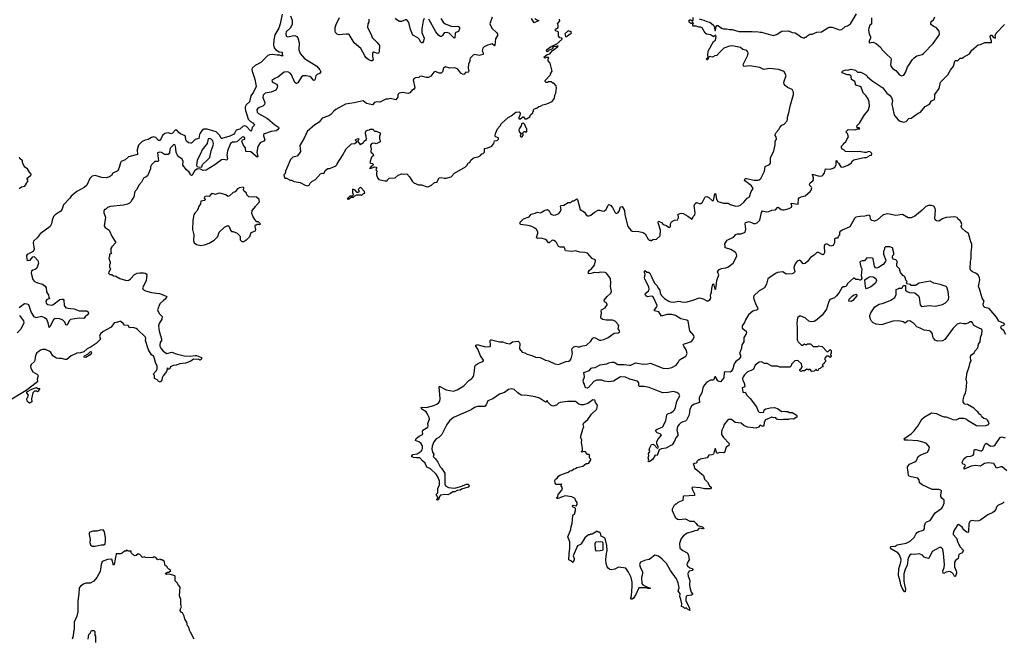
# Model space of a CAD drawing. Extents: x 2240384 to 2404287, y 351326 to 526670.
# Tile 210 of 256: x 2300501 to 2313992, y 458944 to 467420. Entities that reach past the tile are written whole.
import ezdxf

# ---------------------------------------------------------------- set-up
doc = ezdxf.new("R2010")
doc.units = 0

msp = doc.modelspace()

# ---------------------------------------------------------------- linework, layer by layer
at = {"layer": '0CON20XD'}
for points in [[(2304096, 467494), (2304071, 467365), (2304052, 467305), (2303998, 467212), (2303983, 467145), (2303978, 467075), (2303987, 467035), (2304010, 467005), (2304055, 466979), (2304095, 466973), (2304099, 466939), (2304106, 466925), (2304095, 466921), (2304064, 466934), (2304030, 466935), (2303965, 466942), (2303925, 466939), (2303901, 466929), (2303804, 466835), (2303727, 466793), (2303687, 466755), (2303683, 466737), (2303686, 466715), (2303722, 466605), (2303739, 466505), (2303703, 466427), (2303670, 466375), (2303651, 466295), (2303606, 466254), (2303592, 466225), (2303589, 466205), (2303593, 466175), (2303610, 466135), (2303631, 466055), (2303664, 466024), (2303696, 466005), (2303718, 465975), (2303687, 465943), (2303677, 465903), (2303666, 465894), (2303608, 465958), (2303583, 465967), (2303561, 465959), (2303515, 465922), (2303465, 465905), (2303449, 465869), (2303437, 465853), (2303378, 465825), (2303271, 465791), (2303263, 465793), (2303242, 465832), (2303195, 465885), (2303069, 465919), (2303025, 465920), (2302999, 465905), (2302972, 465865), (2302963, 465845), (2302955, 465790), (2302905, 465779), (2302855, 465730), (2302845, 465727), (2302815, 465734), (2302785, 465754), (2302776, 465775), (2302775, 465815), (2302767, 465827), (2302704, 465855), (2302685, 465868), (2302655, 465904), (2302635, 465909), (2302593, 465865), (2302576, 465855), (2302535, 465869), (2302489, 465861), (2302458, 465832), (2302425, 465764), (2302405, 465766), (2302367, 465807), (2302335, 465817), (2302305, 465808), (2302262, 465778), (2302221, 465769), (2302181, 465749), (2302145, 465719), (2302131, 465699), (2302109, 465635), (2302115, 465574), (2301990, 465540), (2301945, 465500), (2301893, 465475), (2301881, 465459), (2301866, 465394), (2301845, 465350), (2301775, 465316), (2301761, 465285), (2301730, 465265), (2301685, 465253), (2301625, 465260), (2301533, 465283), (2301492, 465278), (2301464, 465246), (2301419, 465151), (2301385, 465120), (2301282, 465065), (2301205, 465003), (2301186, 464974), (2301100, 464885), (2301080, 464815), (2301065, 464797), (2301042, 464785), (2300985, 464746), (2300965, 464722), (2300947, 464675), (2300938, 464625), (2300920, 464585), (2300780, 464485), (2300741, 464429), (2300691, 464385), (2300686, 464365), (2300697, 464275), (2300686, 464244), (2300605, 464203), (2300592, 464188), (2300599, 464135), (2300615, 464119), (2300645, 464123), (2300681, 464169), (2300695, 464173), (2300705, 464172), (2300750, 464120), (2300757, 464085), (2300738, 464015), (2300715, 463998), (2300680, 463990), (2300663, 463975), (2300660, 463945), (2300681, 463861), (2300705, 463831), (2300745, 463813), (2300814, 463794), (2300850, 463770), (2300862, 463745), (2300869, 463689), (2300894, 463645), (2300902, 463618), (2300910, 463595), (2300872, 463585), (2300857, 463565), (2300864, 463535), (2300885, 463516), (2300935, 463510), (2300955, 463514), (2301050, 463585), (2301085, 463592), (2301095, 463589), (2301104, 463575), (2301109, 463505), (2301135, 463472), (2301195, 463461), (2301245, 463459), (2301315, 463430), (2301415, 463432), (2301440, 463415), (2301442, 463395), (2301432, 463375), (2301400, 463350), (2301382, 463328), (2301315, 463330), (2301195, 463311), (2301177, 463293), (2301155, 463243), (2301145, 463233), (2301135, 463241), (2301119, 463275), (2301087, 463307), (2301045, 463322), (2300985, 463324), (2300965, 463308), (2300915, 463210), (2300905, 463203), (2300892, 463265), (2300871, 463311), (2300842, 463335), (2300798, 463352), (2300725, 463336), (2300697, 463347), (2300656, 463415), (2300651, 463445), (2300625, 463514), (2300605, 463524), (2300568, 463525), (2300495, 463470)], [(2304212, 467475), (2304232, 467415), (2304234, 467355), (2304209, 467305), (2304153, 467255), (2304146, 467225), (2304151, 467195), (2304175, 467183), (2304235, 467199), (2304273, 467203), (2304300, 467190), (2304312, 467172), (2304329, 467105), (2304324, 467005), (2304344, 466955), (2304405, 466889), (2304572, 466782), (2304614, 466735), (2304626, 466705), (2304609, 466681), (2304575, 466667), (2304558, 466652), (2304546, 466595), (2304535, 466589), (2304525, 466591), (2304501, 466625), (2304475, 466641), (2304425, 466650), (2304385, 466650), (2304364, 466635), (2304310, 466555), (2304295, 466546), (2304269, 466559), (2304226, 466666), (2304208, 466688), (2304175, 466706), (2304125, 466700), (2304038, 466632), (2303995, 466616), (2303954, 466585), (2303964, 466565), (2304018, 466538), (2304034, 466515), (2304031, 466485), (2304012, 466455), (2303945, 466425), (2303865, 466415), (2303836, 466385), (2303833, 466355), (2303858, 466285), (2303854, 466256), (2303834, 466236), (2303782, 466215), (2303761, 466199), (2303750, 466185), (2303753, 466155), (2303775, 466133), (2303895, 466065), (2303992, 465982), (2304047, 465947), (2304053, 465935), (2304035, 465909), (2304015, 465898), (2303945, 465888), (2303855, 465857), (2303843, 465845), (2303841, 465829), (2303858, 465772), (2303845, 465755), (2303796, 465735), (2303766, 465684), (2303751, 465605), (2303762, 465545), (2303755, 465538), (2303669, 465609), (2303601, 465615), (2303593, 465665), (2303562, 465705), (2303545, 465755), (2303555, 465775), (2303585, 465783), (2303587, 465795), (2303575, 465811), (2303556, 465814), (2303475, 465746), (2303455, 465740), (2303415, 465743), (2303390, 465725), (2303346, 465624), (2303338, 465565), (2303347, 465515), (2303337, 465493), (2303295, 465506), (2303265, 465500), (2303175, 465430), (2303055, 465356), (2303015, 465354), (2302980, 465370), (2302938, 465378), (2302901, 465355), (2302865, 465289), (2302855, 465287), (2302845, 465294), (2302825, 465331), (2302785, 465364), (2302738, 465425), (2302739, 465475), (2302727, 465507), (2302669, 465549), (2302647, 465605), (2302635, 465687), (2302625, 465706), (2302615, 465708), (2302565, 465665), (2302557, 465645), (2302555, 465594), (2302535, 465571), (2302485, 465572), (2302445, 465599), (2302415, 465606), (2302388, 465595), (2302403, 465485), (2302395, 465479), (2302351, 465479), (2302305, 465430), (2302291, 465405), (2302291, 465375), (2302250, 465280), (2302234, 465266), (2302195, 465247), (2302169, 465195), (2302135, 465153), (2302105, 465093), (2302077, 465065), (2302066, 464995), (2302044, 464956), (2302025, 464923), (2302005, 464904), (2301979, 464891), (2301925, 464879), (2301745, 464862), (2301705, 464848), (2301675, 464820), (2301663, 464817), (2301653, 464797), (2301654, 464774), (2301678, 464715), (2301658, 464595), (2301671, 464571), (2301728, 464535), (2301767, 464445), (2301818, 464365), (2301765, 464310), (2301750, 464285), (2301750, 464235), (2301760, 464225), (2301748, 464212), (2301730, 464205), (2301730, 464175), (2301720, 464155), (2301730, 464115), (2301740, 464105), (2301740, 464075), (2301730, 464065), (2301730, 464025), (2301750, 464005), (2301742, 463998), (2301738, 463982), (2301720, 463965), (2301718, 463948), (2301735, 463930), (2301765, 463930), (2301785, 463910), (2301817, 463907), (2301875, 463872), (2301965, 463847), (2301995, 463853), (2302020, 463870), (2302075, 463928), (2302110, 463945), (2302145, 463953), (2302195, 463952), (2302220, 463945), (2302235, 463938), (2302242, 463925), (2302236, 463844), (2302182, 463745), (2302192, 463725), (2302224, 463704), (2302305, 463682), (2302417, 463667), (2302477, 463647), (2302517, 463625), (2302495, 463589), (2302474, 463576), (2302423, 463525), (2302391, 463445), (2302413, 463393), (2302452, 463355), (2302447, 463315), (2302413, 463257), (2302405, 463225), (2302411, 463151), (2302446, 463045), (2302442, 463025), (2302425, 462998), (2302420, 462965), (2302422, 462945), (2302435, 462921), (2302467, 462877), (2302515, 462846), (2302585, 462866), (2302643, 462843), (2302755, 462815), (2302835, 462811), (2302905, 462820), (2302925, 462817), (2302990, 462790), (2302994, 462775), (2302988, 462762), (2302975, 462757), (2302945, 462769), (2302923, 462763), (2302883, 462767)], [(2309811, 467431), (2309875, 467414), (2309916, 467394), (2309956, 467386), (2310005, 467344), (2310021, 467315), (2310025, 467272), (2310035, 467272), (2310043, 467327), (2310055, 467340), (2310065, 467341), (2310089, 467329), (2310115, 467305), (2310145, 467295), (2310185, 467294), (2310225, 467284), (2310265, 467287), (2310355, 467258), (2310535, 467260), (2310565, 467255), (2310597, 467257), (2310645, 467248), (2310665, 467250), (2310825, 467203), (2310870, 467215), (2310945, 467262), (2311035, 467268), (2311085, 467243), (2311125, 467240), (2311175, 467210), (2311203, 467183), (2311235, 467170), (2311255, 467170), (2311265, 467180), (2311275, 467180), (2311300, 467205), (2311328, 467222), (2311357, 467223), (2311425, 467250), (2311485, 467252), (2311572, 467308), (2311594, 467316), (2311635, 467316), (2311735, 467283), (2311765, 467287), (2311812, 467325), (2311845, 467337), (2311883, 467365), (2311965, 467500)], [(2306973, 467455), (2306944, 467365), (2306970, 467305), (2307038, 467238), (2307046, 467225), (2307047, 467205), (2307020, 467160), (2307013, 467067), (2307005, 467063), (2306975, 467088), (2306911, 467071), (2306865, 467050), (2306845, 467028), (2306838, 466995), (2306851, 466965), (2306852, 466945), (2306795, 466928), (2306735, 466941), (2306715, 466932), (2306675, 466895), (2306667, 466875), (2306669, 466845), (2306649, 466815), (2306647, 466757), (2306655, 466715), (2306645, 466698), (2306615, 466700), (2306590, 466675), (2306575, 466671), (2306545, 466688), (2306502, 466742), (2306477, 466757), (2306455, 466762), (2306395, 466757), (2306335, 466774), (2306306, 466755), (2306293, 466707), (2306275, 466688), (2306255, 466687), (2306192, 466708), (2306175, 466700), (2306132, 466648), (2306103, 466627), (2306075, 466626), (2306005, 466648), (2305985, 466642), (2305972, 466628), (2305925, 466622), (2305905, 466612), (2305892, 466595), (2305913, 466487), (2305898, 466465), (2305875, 466452), (2305845, 466418), (2305825, 466408), (2305745, 466422), (2305700, 466415), (2305682, 466395), (2305682, 466358), (2305656, 466324), (2305575, 466342), (2305545, 466332), (2305518, 466332), (2305435, 466292), (2305395, 466294), (2305362, 466285), (2305337, 466253), (2305255, 466270), (2305205, 466310), (2305085, 466280), (2304965, 466262), (2304832, 466188), (2304804, 466166), (2304765, 466122), (2304736, 466104), (2304645, 466072), (2304603, 466017), (2304545, 465978), (2304442, 465888), (2304402, 465805), (2304338, 465695), (2304348, 465615), (2304335, 465590), (2304305, 465552), (2304245, 465537), (2304212, 465505), (2304160, 465385), (2304142, 465345), (2304137, 465313), (2304120, 465295), (2304123, 465273), (2304135, 465250), (2304157, 465247), (2304205, 465222), (2304225, 465222), (2304261, 465201), (2304345, 465188), (2304413, 465153), (2304447, 465143), (2304466, 465154), (2304481, 465179), (2304505, 465202), (2304555, 465232), (2304622, 465308), (2304644, 465316), (2304666, 465314), (2304676, 465324), (2304687, 465353), (2304725, 465380), (2304745, 465380), (2304828, 465412), (2304850, 465435), (2304850, 465445), (2304925, 465560), (2304975, 465652), (2305045, 465718), (2305095, 465724), (2305120, 465745), (2305100, 465765), (2305104, 465776), (2305135, 465792), (2305148, 465788), (2305145, 465770), (2305130, 465755), (2305165, 465708), (2305213, 465737), (2305220, 465755), (2305252, 465778), (2305250, 465825), (2305238, 465855), (2305238, 465875), (2305248, 465895), (2305265, 465907), (2305295, 465910), (2305305, 465920), (2305345, 465920), (2305352, 465902), (2305363, 465893), (2305385, 465892), (2305442, 465872), (2305442, 465848), (2305432, 465825), (2305432, 465785), (2305442, 465765), (2305438, 465745), (2305385, 465720), (2305365, 465728), (2305325, 465722), (2305308, 465702), (2305308, 465685), (2305318, 465655), (2305310, 465615), (2305315, 465600), (2305338, 465585), (2305350, 465555), (2305335, 465550), (2305320, 465535), (2305300, 465465), (2305313, 465453), (2305341, 465451), (2305346, 465436), (2305340, 465420), (2305315, 465407), (2305293, 465383), (2305316, 465384), (2305365, 465403), (2305388, 465398), (2305390, 465385), (2305380, 465365), (2305400, 465345), (2305392, 465328), (2305392, 465295), (2305403, 465253), (2305422, 465232), (2305505, 465210), (2305535, 465210), (2305542, 465228), (2305565, 465250), (2305647, 465253), (2305685, 465290), (2305735, 465308), (2305765, 465302), (2305805, 465308), (2305842, 465265), (2305877, 465207), (2305900, 465185), (2305965, 465158), (2306005, 465157), (2306085, 465131)], [(2305283, 467425), (2305283, 467387), (2305272, 467365), (2305268, 467315), (2305318, 467215), (2305331, 467175), (2305395, 467114), (2305429, 467065), (2305425, 466980), (2305418, 466962), (2305405, 466956), (2305355, 466977), (2305342, 466975), (2305337, 466963), (2305336, 466915), (2305344, 466875), (2305332, 466858), (2305315, 466857), (2305285, 466870), (2305249, 466899), (2305230, 466925), (2305174, 467024), (2305085, 467105), (2305015, 467217), (2305005, 467223), (2304975, 467223), (2304874, 467214), (2304852, 467222), (2304830, 467245), (2304823, 467265), (2304824, 467314), (2304836, 467355), (2304882, 467448)], [(2306045, 467437), (2306031, 467405), (2306010, 467295), (2306010, 467245), (2306041, 467165), (2306034, 467126), (2306021, 467105), (2306005, 467104), (2305995, 467114), (2305974, 467154), (2305955, 467172), (2305887, 467207), (2305855, 467285), (2305832, 467382), (2305806, 467416), (2305785, 467417), (2305734, 467394), (2305707, 467397), (2305668, 467418), (2305650, 467440)], [(2306085, 465131), (2306105, 465133), (2306145, 465152), (2306183, 465187), (2306216, 465194), (2306250, 465255), (2306275, 465260), (2306315, 465248), (2306345, 465248), (2306415, 465268), (2306460, 465315), (2306610, 465405), (2306630, 465425), (2306645, 465460), (2306670, 465465), (2306684, 465496), (2306715, 465522), (2306735, 465532), (2306785, 465542), (2306815, 465560), (2306835, 465580), (2306850, 465585), (2306870, 465605), (2306870, 465655), (2306915, 465662), (2306970, 465685), (2306998, 465725), (2307005, 465760), (2307045, 465764), (2307061, 465785), (2307060, 465800), (2307022, 465815), (2307017, 465825), (2307021, 465859), (2307048, 465925), (2307086, 465964), (2307104, 465996), (2307195, 466082), (2307235, 466102), (2307299, 466151), (2307345, 466158), (2307356, 466146), (2307357, 466125), (2307338, 466075), (2307342, 466062), (2307365, 466060), (2307395, 466090), (2307405, 466090), (2307422, 466062), (2307445, 466060), (2307489, 466091), (2307502, 466118), (2307530, 466145), (2307532, 466158), (2307540, 466165), (2307540, 466185), (2307555, 466200), (2307589, 466211), (2307615, 466230), (2307637, 466233), (2307668, 466252), (2307725, 466268), (2307795, 466298), (2307828, 466345), (2307834, 466386), (2307846, 466414), (2307858, 466485), (2307850, 466515), (2307818, 466548), (2307805, 466550), (2307785, 466570), (2307745, 466570), (2307735, 466560), (2307715, 466560), (2307700, 466575), (2307700, 466585), (2307772, 466665), (2307773, 466677), (2307798, 466715), (2307770, 466825), (2307740, 466855), (2307740, 466885), (2307750, 466895), (2307745, 466900), (2307715, 466900), (2307695, 466893), (2307684, 466905), (2307727, 466943), (2307765, 466953), (2307802, 466998), (2307825, 467010), (2307878, 467055), (2307875, 467060), (2307858, 467052), (2307812, 467048), (2307800, 467020), (2307755, 467002), (2307735, 466981), (2307722, 466982), (2307719, 466995), (2307735, 467018), (2307773, 467047), (2307798, 467052), (2307802, 467068), (2307825, 467070), (2307845, 467083), (2307856, 467084), (2307932, 467155), (2307930, 467165), (2307903, 467173), (2307882, 467192), (2307885, 467250), (2307875, 467260), (2307853, 467263), (2307840, 467275), (2307842, 467288), (2307880, 467315), (2307880, 467345), (2307870, 467365), (2307902, 467405), (2307898, 467428)], [(2306272, 467435), (2306305, 467387), (2306332, 467365), (2306415, 467330), (2306445, 467325), (2306505, 467332), (2306525, 467318), (2306529, 467295), (2306515, 467258), (2306479, 467245), (2306469, 467235), (2306465, 467170), (2306455, 467169), (2306445, 467177), (2306385, 467234), (2306354, 467246), (2306315, 467241), (2306294, 467205), (2306279, 467191), (2306265, 467191), (2306245, 467204), (2306203, 467253), (2306105, 467428)], [(2307560, 467435), (2307585, 467418), (2307610, 467415), (2307610, 467405), (2307548, 467378), (2307512, 467435)], [(2308227, 462447), (2308220, 462475), (2308240, 462525), (2308230, 462585), (2308306, 462614), (2308333, 462645), (2308345, 462650), (2308385, 462653), (2308455, 462690), (2308545, 462704), (2308575, 462719), (2308615, 462728), (2308646, 462726), (2308695, 462696), (2308785, 462694), (2308855, 462685), (2308875, 462686), (2308938, 462718), (2309045, 462698), (2309105, 462704), (2309146, 462716), (2309315, 462645), (2309375, 462642), (2309435, 462656), (2309494, 462686), (2309525, 462725), (2309542, 462758), (2309629, 462811), (2309646, 462845), (2309632, 462898), (2309601, 462945), (2309592, 462965), (2309595, 462972), (2309708, 463012), (2309731, 463045), (2309742, 463075), (2309736, 463095), (2309684, 463155), (2309658, 463288), (2309642, 463302), (2309559, 463319), (2309485, 463365), (2309435, 463379), (2309369, 463381), (2309295, 463359), (2309259, 463415), (2309201, 463431), (2309201, 463445), (2309233, 463485), (2309236, 463505), (2309184, 463615), (2309175, 463626), (2309155, 463632), (2309103, 463623), (2309078, 463638), (2309069, 463655), (2309069, 463665), (2309079, 463675), (2309117, 463703), (2309125, 463725), (2309119, 463759), (2309066, 463865), (2309063, 463885), (2309072, 463935), (2309062, 463952), (2309060, 463975), (2309065, 463982), (2309095, 463962), (2309115, 463962), (2309135, 463948), (2309155, 463912), (2309170, 463865), (2309204, 463805), (2309237, 463775), (2309251, 463741), (2309270, 463715), (2309278, 463675), (2309295, 463640), (2309335, 463598), (2309395, 463561), (2309418, 463555), (2309459, 463551), (2309533, 463563), (2309595, 463549), (2309645, 463555), (2309725, 463575), (2309815, 463608), (2309865, 463594), (2309915, 463570), (2309935, 463570), (2309959, 463581), (2309969, 463605), (2309966, 463645), (2309982, 463685), (2309986, 463735), (2310000, 463795), (2310005, 463800), (2310025, 463728), (2310035, 463728), (2310037, 463733), (2310055, 463848), (2310079, 463925), (2310063, 463965), (2310085, 463996), (2310115, 464013), (2310175, 464019), (2310205, 464030), (2310276, 464085), (2310306, 464134), (2310326, 464185), (2310319, 464219), (2310303, 464235), (2310245, 464269), (2310170, 464295), (2310162, 464305), (2310168, 464315), (2310161, 464349), (2310195, 464397), (2310281, 464439), (2310312, 464478), (2310334, 464486), (2310385, 464487), (2310441, 464509), (2310452, 464548), (2310441, 464625), (2310447, 464643), (2310495, 464656), (2310555, 464628), (2310585, 464627), (2310605, 464636), (2310642, 464675), (2310663, 464777), (2310678, 464802), (2310735, 464789), (2310765, 464791), (2310805, 464811), (2310855, 464814), (2310882, 464845), (2310895, 464849), (2310935, 464820), (2310954, 464814), (2310975, 464814), (2311045, 464832), (2311075, 464850), (2311081, 464865), (2311070, 464905), (2311166, 464894), (2311174, 464965), (2311182, 464978), (2311208, 464992), (2311263, 465007), (2311330, 465065), (2311346, 465085), (2311354, 465114), (2311350, 465125), (2311325, 465150), (2311322, 465168), (2311333, 465185), (2311369, 465211), (2311379, 465225), (2311376, 465255), (2311362, 465295), (2311365, 465302), (2311455, 465278), (2311495, 465281), (2311512, 465295), (2311528, 465322), (2311544, 465376), (2311608, 465372), (2311646, 465384), (2311670, 465400), (2311688, 465432), (2311690, 465485), (2311695, 465490), (2311701, 465471), (2311721, 465455), (2311752, 465405), (2311765, 465400), (2311795, 465404), (2311850, 465425), (2311893, 465455), (2311913, 465485), (2311932, 465498), (2312050, 465525), (2312075, 465533), (2312105, 465532), (2312135, 465548), (2312145, 465560), (2312170, 465565), (2312178, 465585), (2312155, 465608), (2312135, 465612), (2312099, 465601), (2312075, 465600), (2312005, 465616), (2311975, 465611), (2311814, 465614), (2311795, 465638), (2311774, 465644), (2311762, 465665), (2311760, 465685), (2311790, 465715), (2311790, 465725), (2311820, 465745), (2311832, 465778), (2311857, 465815), (2311845, 465860), (2311820, 465885), (2311854, 465916), (2311945, 465909), (2311985, 465923), (2312010, 465925), (2312005, 465940), (2311975, 465940), (2311970, 465965), (2312006, 466004), (2312074, 466116), (2312125, 466178), (2312146, 466235), (2312139, 466295), (2312126, 466335), (2312095, 466381), (2312059, 466419), (2312029, 466495), (2312015, 466506), (2311958, 466525), (2311943, 466575), (2311900, 466600), (2311895, 466640), (2311887, 466655), (2311870, 466665), (2311845, 466664), (2311814, 466674), (2311774, 466694), (2311766, 466705), (2311773, 466715), (2311795, 466724), (2311815, 466731), (2311845, 466728), (2311895, 466740), (2311955, 466730), (2311982, 466702), (2312025, 466700), (2312095, 466666), (2312109, 466655), (2312117, 466635), (2312175, 466586), (2312326, 466486), (2312381, 466411), (2312417, 466385), (2312445, 466355), (2312460, 466310), (2312453, 466263), (2312477, 466135), (2312489, 466109), (2312538, 466048), (2312565, 466030), (2312615, 466018), (2312645, 466026), (2312685, 466064), (2312715, 466071), (2312811, 466139), (2312845, 466155), (2312909, 466231), (2312965, 466264), (2312995, 466306), (2313034, 466326), (2313041, 466355), (2313039, 466395), (2313100, 466475), (2313119, 466565), (2313217, 466665), (2313255, 466730), (2313296, 466784), (2313315, 466850), (2313325, 466859), (2313355, 466860), (2313385, 466892), (2313415, 466893), (2313432, 466908), (2313515, 466950), (2313548, 467002), (2313635, 467077), (2313665, 467080), (2313725, 467107), (2313815, 467108), (2313818, 467125), (2313800, 467185), (2313804, 467206), (2313815, 467206), (2313845, 467176), (2313865, 467168), (2313870, 467175), (2313867, 467203), (2313878, 467235), (2313995, 467352)], [(2309943, 464985), (2309995, 464940), (2310005, 464943), (2310025, 465032), (2310035, 465038), (2310049, 464959), (2310065, 464931), (2310145, 464907), (2310207, 464907), (2310235, 464890), (2310315, 464863), (2310355, 464868), (2310375, 464878), (2310425, 464922), (2310467, 464973), (2310500, 464995), (2310524, 465065), (2310553, 465105), (2310530, 465145), (2310431, 465215), (2310437, 465235), (2310446, 465244), (2310460, 465245), (2310565, 465221), (2310615, 465221), (2310633, 465225), (2310654, 465245), (2310706, 465345), (2310713, 465407), (2310776, 465434), (2310790, 465455), (2310790, 465525), (2310836, 465625), (2310852, 465705), (2310850, 465755), (2310867, 465773), (2310870, 465785), (2310867, 465817), (2310852, 465835), (2310854, 465846), (2310868, 465875), (2310903, 465915), (2310915, 465942), (2310945, 465973), (2310975, 465987), (2311016, 466035), (2311022, 466055), (2311019, 466085), (2311041, 466145), (2311056, 466235), (2311103, 466397), (2311103, 466425), (2311084, 466464), (2311021, 466491), (2310987, 466517), (2310975, 466535), (2310971, 466565), (2311004, 466655), (2310976, 466705), (2310963, 466715), (2310899, 466739), (2310775, 466751), (2310695, 466737), (2310643, 466763), (2310505, 466790), (2310425, 466778), (2310416, 466795), (2310419, 466815), (2310476, 466935), (2310483, 466965), (2310475, 466982), (2310465, 466996), (2310411, 467011), (2310375, 467038), (2310265, 467064), (2310225, 467059), (2310151, 467029), (2310089, 466971), (2310055, 466930), (2310025, 466923), (2309995, 466907), (2309953, 466917), (2309942, 466908), (2309925, 466872), (2309915, 466870), (2309910, 466885), (2309932, 466908), (2309928, 466935), (2309935, 466988), (2310005, 467120), (2310035, 467140), (2310045, 467188), (2310035, 467208), (2310005, 467186), (2309965, 467214), (2309912, 467222), (2309894, 467235), (2309850, 467310), (2309835, 467317), (2309805, 467317), (2309772, 467332), (2309735, 467333), (2309723, 467345), (2309722, 467355), (2309732, 467375), (2309718, 467382), (2309705, 467368), (2309695, 467370), (2309677, 467385), (2309671, 467399), (2309685, 467420), (2309695, 467420), (2309718, 467402), (2309728, 467415), (2309730, 467450)], [(2312172, 467445), (2312172, 467358), (2312150, 467345), (2312134, 467306), (2312129, 467275), (2312139, 467225), (2312157, 467183), (2312158, 467165), (2312142, 467128), (2312142, 467105), (2312195, 467111), (2312235, 467096), (2312298, 467038), (2312315, 467011), (2312377, 466947), (2312437, 466895), (2312443, 466875), (2312434, 466805), (2312440, 466780), (2312462, 466752), (2312504, 466724), (2312555, 466663), (2312585, 466650), (2312615, 466658), (2312643, 466705), (2312664, 466776), (2312683, 466795), (2312734, 466875), (2312755, 466899), (2312795, 466926), (2312865, 466944), (2312885, 466957), (2313016, 467095), (2313096, 467205), (2313103, 467225), (2313097, 467265), (2313065, 467307), (2313015, 467330), (2312995, 467348), (2312983, 467365), (2312988, 467395), (2313023, 467417), (2313041, 467459)], [(2307981, 467191), (2307995, 467191), (2308057, 467235), (2308060, 467245), (2308045, 467260), (2308015, 467267), (2307968, 467225), (2307981, 467191)], [(2307385, 465814), (2307401, 465835), (2307400, 465850), (2307390, 465865), (2307398, 465875), (2307415, 465890), (2307428, 465888), (2307435, 465880), (2307450, 465885), (2307450, 465925), (2307442, 465932), (2307420, 465985), (2307405, 466000), (2307383, 465997), (2307374, 465966), (2307346, 465925), (2307342, 465905), (2307347, 465877), (2307370, 465865), (2307358, 465825), (2307366, 465816), (2307385, 465814)], [(2302969, 465399), (2302995, 465404), (2303006, 465435), (2303075, 465498), (2303105, 465534), (2303125, 465625), (2303152, 465695), (2303155, 465725), (2303145, 465762), (2303125, 465784), (2303105, 465793), (2303082, 465788), (2303070, 465725), (2303000, 465635), (2302980, 465580), (2302931, 465495), (2302924, 465425), (2302930, 465410), (2302969, 465399)], [(2300495, 465108), (2300525, 465128), (2300573, 465137), (2300590, 465165), (2300590, 465175), (2300612, 465205), (2300612, 465225), (2300600, 465245), (2300650, 465285), (2300660, 465295), (2300660, 465305), (2300635, 465330), (2300610, 465375), (2300571, 465401), (2300560, 465415), (2300540, 465465), (2300540, 465485), (2300505, 465520), (2300498, 465535)], [(2302985, 464327), (2303035, 464334), (2303095, 464357), (2303165, 464398), (2303215, 464450), (2303235, 464508), (2303305, 464578), (2303355, 464600), (2303370, 464585), (2303390, 464535), (2303405, 464520), (2303427, 464517), (2303480, 464495), (2303515, 464460), (2303522, 464445), (2303522, 464402), (2303545, 464380), (2303575, 464380), (2303595, 464400), (2303605, 464400), (2303655, 464450), (2303674, 464506), (2303732, 464528), (2303737, 464545), (2303728, 464585), (2303732, 464608), (2303745, 464610), (2303755, 464620), (2303775, 464620), (2303785, 464612), (2303800, 464625), (2303775, 464650), (2303752, 464652), (2303722, 464682), (2303696, 464726), (2303683, 464765), (2303688, 464805), (2303736, 464864), (2303740, 464875), (2303787, 464923), (2303780, 464955), (2303745, 464990), (2303642, 464992), (2303615, 465020), (2303608, 465045), (2303572, 465075), (2303568, 465085), (2303574, 465114), (2303565, 465123), (2303514, 465116), (2303485, 465102), (2303455, 465062), (2303425, 465051), (2303375, 465006), (2303355, 464999), (2303325, 465020), (2303245, 465042), (2303215, 465040), (2303185, 465027), (2303137, 465037), (2303118, 465025), (2303095, 464998), (2303055, 465000), (2303032, 464995), (2303027, 464975), (2303040, 464955), (2303038, 464942), (2302982, 464935), (2302977, 464895), (2302952, 464855), (2302948, 464835), (2302935, 464820), (2302925, 464790), (2302901, 464769), (2302888, 464745), (2302873, 464675), (2302870, 464545), (2302887, 464473), (2302883, 464395), (2302893, 464363), (2302925, 464338), (2302985, 464327)], [(2305005, 464960), (2305042, 464988), (2305075, 464990), (2305092, 465008), (2305105, 465010), (2305115, 465020), (2305175, 465020), (2305185, 465010), (2305212, 465038), (2305228, 465042), (2305227, 465067), (2305175, 465120), (2305162, 465118), (2305140, 465095), (2305142, 465082), (2305150, 465075), (2305145, 465050), (2305125, 465050), (2305096, 465086), (2305065, 465100), (2305060, 465095), (2305060, 465045), (2305070, 465035), (2305070, 465015), (2305055, 465000), (2305025, 465000), (2304990, 464965), (2305005, 464960)], [(2308546, 460214), (2308521, 460311), (2308512, 460322), (2308470, 460345), (2308460, 460385), (2308445, 460400), (2308425, 460400), (2308415, 460410), (2308345, 460370), (2308325, 460370), (2308315, 460360), (2308295, 460360), (2308270, 460345), (2308245, 460322), (2308195, 460238), (2308185, 460228), (2308145, 460211), (2308086, 460075), (2308098, 460035), (2308096, 460015), (2308078, 459982), (2308054, 460004), (2308027, 460017), (2308029, 460105), (2308040, 460175), (2308037, 460265), (2308013, 460335), (2308052, 460435), (2308058, 460475), (2308072, 460515), (2308078, 460622), (2308084, 460636), (2308102, 460645), (2308116, 460696), (2308118, 460728), (2308085, 460739), (2308073, 460755), (2308086, 460766), (2308125, 460760), (2308138, 460775), (2308138, 460805), (2308118, 460835), (2308110, 460860), (2308065, 460882), (2307975, 460894), (2307875, 460858), (2307865, 460860), (2307860, 460865), (2307862, 460875), (2307874, 460886), (2307880, 460915), (2307931, 460975), (2307937, 461005), (2307920, 461035), (2307920, 461050), (2307930, 461055), (2307925, 461060), (2307920, 461050), (2307853, 461053), (2307838, 461068), (2307834, 461106), (2307842, 461125), (2307864, 461136), (2307883, 461165), (2307902, 461178), (2308018, 461222), (2308040, 461240), (2308068, 461245), (2308094, 461266), (2308115, 461270), (2308136, 461284), (2308215, 461303), (2308263, 461337), (2308285, 461338), (2308298, 461345), (2308325, 461390), (2308325, 461400), (2308310, 461415), (2308310, 461455), (2308305, 461460), (2308282, 461462), (2308255, 461498), (2308235, 461502), (2308205, 461492), (2308198, 461498), (2308198, 461505), (2308212, 461518), (2308213, 461545), (2308200, 461625), (2308203, 461665), (2308187, 461695), (2308223, 461827), (2308230, 461835), (2308222, 461875), (2308232, 461898), (2308286, 461944), (2308334, 462016), (2308410, 462085), (2308417, 462137), (2308390, 462175), (2308387, 462197), (2308380, 462205), (2308355, 462212), (2308305, 462176), (2308285, 462162), (2308225, 462144), (2308195, 462141), (2308162, 462152), (2308115, 462189), (2308005, 462189), (2307907, 462173), (2307885, 462164), (2307854, 462136), (2307805, 462123), (2307778, 462138), (2307739, 462179), (2307735, 462197), (2307725, 462196), (2307716, 462184), (2307705, 462181), (2307624, 462234), (2307565, 462254), (2307455, 462272), (2307372, 462275), (2307326, 462306), (2307275, 462353), (2307245, 462361), (2307198, 462352), (2307145, 462311), (2307075, 462288), (2306985, 462226), (2306915, 462197), (2306893, 462145), (2306875, 462122), (2306775, 462121), (2306734, 462106), (2306685, 462076), (2306445, 461967), (2306390, 461925), (2306355, 461873), (2306284, 461736), (2306243, 461697), (2306206, 461675), (2306175, 461638), (2306154, 461576), (2306150, 461535), (2306155, 461493), (2306176, 461465), (2306167, 461435), (2306198, 461405), (2306232, 461355), (2306262, 461295), (2306282, 461275), (2306328, 461205), (2306327, 461055), (2306336, 461035), (2306375, 461012), (2306458, 461002), (2306545, 461022), (2306625, 461058), (2306645, 461057), (2306655, 461047), (2306658, 461032), (2306645, 461016), (2306555, 460988), (2306535, 460974), (2306493, 460967), (2306465, 460949), (2306435, 460949), (2306405, 460928), (2306365, 460911), (2306325, 460914), (2306267, 460903), (2306251, 460889), (2306238, 460845), (2306225, 460838), (2306215, 460840), (2306210, 460845), (2306228, 460862), (2306232, 460875), (2306208, 460915), (2306230, 460935), (2306230, 460995), (2306251, 461045), (2306251, 461095), (2306236, 461146), (2306206, 461195), (2306128, 461268), (2306081, 461291), (2306058, 461345), (2306019, 461375), (2305985, 461418), (2305936, 461416), (2305895, 461423), (2305870, 461435), (2305888, 461462), (2305945, 461472), (2306000, 461510), (2306014, 461526), (2306021, 461545), (2306019, 461579), (2305995, 461618), (2305968, 461635), (2305922, 461652), (2305935, 461681), (2305976, 461715), (2306021, 461735), (2306026, 461745), (2306021, 461775), (2306024, 461796), (2306092, 461835), (2306097, 461855), (2306092, 461885), (2306114, 461946), (2306110, 461970), (2306083, 462025), (2306068, 462045), (2306009, 462085), (2306002, 462105), (2306015, 462110), (2306075, 462108), (2306175, 462134), (2306217, 462153), (2306243, 462175), (2306256, 462195), (2306262, 462225), (2306247, 462393), (2306256, 462396), (2306345, 462349), (2306445, 462331), (2306493, 462347), (2306585, 462404), (2306653, 462475), (2306695, 462504), (2306717, 462533), (2306734, 462604), (2306735, 462668), (2306745, 462686), (2306786, 462714), (2306835, 462730), (2306858, 462745), (2306858, 462755), (2306816, 462816), (2306776, 462905), (2306749, 462945), (2306749, 462961), (2306765, 462966), (2306785, 462963), (2306885, 462938), (2306945, 462942), (2306954, 462956), (2306949, 463025), (2306955, 463033), (2306965, 463034), (2307075, 463008), (2307115, 463006), (2307165, 462986), (2307215, 462977), (2307255, 463006), (2307330, 463015), (2307345, 463002), (2307353, 462985), (2307348, 462908), (2307386, 462866), (2307424, 462854), (2307456, 462836), (2307520, 462820), (2307570, 462795), (2307632, 462792), (2307707, 462755), (2307745, 462745), (2307832, 462705), (2307885, 462696), (2307985, 462737), (2308025, 462743), (2308045, 462756), (2308059, 462775), (2308077, 462845), (2308068, 462895), (2308072, 462915), (2308095, 462938), (2308125, 462948), (2308147, 462937), (2308175, 462937), (2308194, 462946), (2308265, 462962), (2308325, 463016), (2308349, 463051), (2308365, 463064), (2308385, 463062), (2308445, 463029), (2308465, 463028), (2308505, 463039), (2308563, 463067), (2308645, 463123), (2308702, 463128), (2308722, 463148), (2308717, 463167), (2308702, 463185), (2308710, 463225), (2308700, 463235), (2308700, 463245), (2308659, 463289), (2308622, 463302), (2308535, 463303), (2308491, 463311), (2308470, 463325), (2308462, 463345), (2308473, 463405), (2308467, 463425), (2308472, 463445), (2308525, 463472), (2308552, 463515), (2308546, 463536), (2308512, 463555), (2308510, 463575), (2308551, 463629), (2308600, 463675), (2308611, 463695), (2308596, 463765), (2308601, 463815), (2308597, 463875), (2308542, 463945), (2308525, 463958), (2308455, 463960), (2308425, 463952), (2308375, 463954), (2308327, 463943), (2308295, 463940), (2308293, 463965), (2308310, 463990), (2308335, 464007), (2308377, 464055), (2308392, 464115), (2308385, 464128), (2308345, 464148), (2308281, 464221), (2308245, 464230), (2308175, 464236), (2308115, 464251), (2308065, 464242), (2307980, 464255), (2307973, 464263), (2307972, 464285), (2307960, 464305), (2307905, 464303), (2307882, 464312), (2307856, 464366), (2307843, 464383), (2307820, 464395), (2307795, 464398), (2307756, 464364), (2307745, 464364), (2307724, 464395), (2307705, 464409), (2307645, 464426), (2307594, 464424), (2307584, 464435), (2307601, 464495), (2307601, 464515), (2307584, 464544), (2307558, 464565), (2307517, 464585), (2307468, 464598), (2307363, 464615), (2307357, 464625), (2307360, 464645), (2307405, 464692), (2307481, 464719), (2307510, 464755), (2307565, 464768), (2307595, 464783), (2307635, 464774), (2307655, 464781), (2307685, 464807), (2307735, 464818), (2307755, 464802), (2307774, 464764), (2307790, 464750), (2307815, 464742), (2307846, 464744), (2307886, 464764), (2307904, 464785), (2307918, 464815), (2307911, 464865), (2307916, 464874), (2307955, 464880), (2308015, 464913), (2308054, 464916), (2308075, 464940), (2308095, 464938), (2308135, 464966), (2308145, 464955), (2308179, 464819), (2308242, 464785), (2308264, 464745), (2308285, 464733), (2308305, 464733), (2308325, 464742), (2308376, 464785), (2308425, 464811), (2308445, 464812), (2308495, 464798), (2308515, 464803), (2308535, 464820), (2308562, 464878), (2308575, 464888), (2308595, 464878), (2308622, 464845), (2308655, 464781), (2308675, 464764), (2308695, 464772), (2308716, 464795), (2308735, 464856), (2308755, 464859), (2308788, 464805), (2308794, 464746), (2308835, 464588), (2308874, 464535), (2308895, 464524), (2308985, 464516), (2309045, 464504), (2309070, 464485), (2309110, 464415), (2309125, 464400), (2309145, 464400), (2309155, 464390), (2309175, 464410), (2309228, 464412), (2309275, 464460), (2309280, 464535), (2309248, 464635), (2309255, 464660), (2309295, 464640), (2309318, 464615), (2309365, 464598), (2309390, 464575), (2309405, 464572), (2309420, 464585), (2309420, 464625), (2309432, 464648), (2309475, 464672), (2309515, 464678), (2309529, 464705), (2309524, 464756), (2309565, 464770), (2309590, 464765), (2309655, 464728), (2309700, 464695), (2309705, 464680), (2309720, 464695), (2309730, 464725), (2309750, 464745), (2309757, 464773), (2309744, 464875), (2309755, 464901), (2309775, 464914), (2309825, 464899), (2309835, 464901), (2309858, 464922), (2309895, 464992), (2309915, 464996), (2309943, 464985)], [(2314015, 463105), (2313985, 463158), (2313950, 463190), (2313944, 463205), (2313955, 463224), (2313986, 463235), (2313994, 463245), (2313991, 463255), (2313919, 463289), (2313885, 463342), (2313785, 463464), (2313726, 463475), (2313705, 463495), (2313700, 463525), (2313714, 463565), (2313688, 463605), (2313654, 463734), (2313637, 463765), (2313656, 463855), (2313650, 463885), (2313632, 463922), (2313597, 463947), (2313554, 463964), (2313532, 463985), (2313526, 464006), (2313528, 464105), (2313537, 464145), (2313539, 464231), (2313549, 464305), (2313546, 464345), (2313535, 464378), (2313502, 464492), (2313460, 464520), (2313410, 464565), (2313403, 464585), (2313410, 464615), (2313403, 464645), (2313386, 464666), (2313355, 464690), (2313345, 464708), (2313315, 464719), (2313195, 464708), (2313145, 464692), (2313095, 464661), (2313062, 464662), (2313046, 464676), (2313041, 464695), (2313050, 464815), (2313046, 464835), (2313027, 464865), (2312996, 464876), (2312955, 464874), (2312915, 464861), (2312868, 464812), (2312765, 464726), (2312715, 464704), (2312675, 464706), (2312595, 464751), (2312505, 464739), (2312395, 464760), (2312334, 464745), (2312255, 464677), (2312215, 464658), (2312177, 464667), (2312159, 464685), (2312154, 464734), (2312135, 464743), (2312082, 464728), (2312015, 464725), (2311958, 464712), (2311941, 464695), (2311875, 464583), (2311768, 464535), (2311739, 464515), (2311732, 464498), (2311732, 464468), (2311715, 464450), (2311712, 464425), (2311683, 464427), (2311665, 464418), (2311663, 464363), (2311645, 464328), (2311615, 464318), (2311555, 464349), (2311532, 464338), (2311523, 464315), (2311530, 464225), (2311520, 464205), (2311505, 464199), (2311445, 464228), (2311425, 464229), (2311385, 464192), (2311335, 464163), (2311295, 464105), (2311265, 464080), (2311235, 464074), (2311205, 464115), (2311185, 464124), (2311155, 464111), (2311124, 464076), (2311110, 464025), (2311121, 463965), (2311105, 463945), (2311085, 463938), (2311005, 463933), (2310955, 463964), (2310885, 463955), (2310855, 463944), (2310753, 463867), (2310733, 463797), (2310704, 463746), (2310634, 463705), (2310562, 463638), (2310556, 463615), (2310559, 463589), (2310590, 463510), (2310612, 463475), (2310616, 463455), (2310605, 463444), (2310546, 463424), (2310485, 463375), (2310445, 463309), (2310431, 463269), (2310399, 463225), (2310398, 463195), (2310454, 463154), (2310461, 463135), (2310456, 463115), (2310422, 463065), (2310423, 463005), (2310397, 462965), (2310391, 462919), (2310363, 462845), (2310375, 462822), (2310375, 462795), (2310351, 462765), (2310314, 462736), (2310291, 462705), (2310271, 462635), (2310251, 462599), (2310235, 462589), (2310165, 462597), (2310155, 462592), (2310148, 462515), (2310105, 462460), (2310085, 462461), (2310065, 462470), (2310035, 462526), (2310025, 462526), (2310005, 462482), (2309965, 462480), (2309915, 462453), (2309882, 462415), (2309860, 462375), (2309847, 462305), (2309812, 462245), (2309809, 462225), (2309817, 462173), (2309735, 462148), (2309706, 462125), (2309682, 462085), (2309675, 462005), (2309638, 461932), (2309625, 461920), (2309585, 461909), (2309561, 461895), (2309535, 461875), (2309516, 461846), (2309506, 461795), (2309519, 461745), (2309519, 461721), (2309490, 461690), (2309472, 461645), (2309439, 461595), (2309355, 461550), (2309295, 461542), (2309262, 461528), (2309235, 461450), (2309210, 461455), (2309175, 461400), (2309150, 461375), (2309125, 461362), (2309110, 461365), (2309120, 461385), (2309112, 461415), (2309122, 461445), (2309117, 461475), (2309134, 461505), (2309126, 461535), (2309135, 461553), (2309160, 461600), (2309175, 461606), (2309194, 461595), (2309235, 461550), (2309248, 461552), (2309252, 461565), (2309232, 461602), (2309229, 461635), (2309245, 461667), (2309293, 461725), (2309275, 461744), (2309235, 461759), (2309221, 461775), (2309216, 461795), (2309235, 461809), (2309304, 461836), (2309315, 461845), (2309356, 461924), (2309368, 462005), (2309385, 462022), (2309423, 462035), (2309456, 462055), (2309472, 462075), (2309485, 462108), (2309504, 462195), (2309544, 462265), (2309530, 462295), (2309505, 462312), (2309455, 462327), (2309385, 462310), (2309315, 462309), (2309215, 462342), (2309125, 462382), (2309055, 462393), (2308992, 462392), (2308982, 462402), (2308984, 462445), (2308966, 462465), (2308862, 462495), (2308801, 462521), (2308732, 462528), (2308635, 462468), (2308575, 462458), (2308515, 462466), (2308475, 462482), (2308405, 462480), (2308369, 462461), (2308295, 462380), (2308275, 462372), (2308260, 462375), (2308250, 462385), (2308242, 462425), (2308227, 462447)], [(2313498, 461928), (2313610, 461860), (2313645, 461854), (2313745, 461858), (2313773, 461875), (2313783, 461895), (2313763, 461933), (2313747, 461947), (2313710, 461955), (2313685, 461980), (2313668, 462008), (2313650, 462015), (2313630, 462045), (2313614, 462054), (2313576, 462096), (2313487, 462147), (2313453, 462153), (2313428, 462178), (2313428, 462212), (2313442, 462265), (2313462, 462305), (2313470, 462345), (2313477, 462455), (2313470, 462495), (2313482, 462585), (2313512, 462665), (2313523, 462725), (2313537, 462745), (2313529, 462785), (2313530, 462810), (2313541, 462829), (2313577, 462855), (2313590, 462880), (2313627, 462925), (2313637, 462975), (2313661, 463005), (2313666, 463064), (2313684, 463115), (2313690, 463155), (2313685, 463178), (2313657, 463187), (2313575, 463232), (2313558, 463268), (2313545, 463282), (2313525, 463282), (2313495, 463263), (2313465, 463254), (2313435, 463252), (2313385, 463260), (2313345, 463249), (2313293, 463195), (2313175, 463037), (2313145, 463021), (2313075, 463017), (2313045, 463028), (2313022, 463055), (2313012, 463075), (2313009, 463115), (2312987, 463147), (2312965, 463156), (2312894, 463164), (2312840, 463195), (2312795, 463210), (2312752, 463255), (2312696, 463296), (2312665, 463288), (2312635, 463262), (2312605, 463278), (2312545, 463294), (2312465, 463290), (2312325, 463242), (2312305, 463240), (2312235, 463250), (2312196, 463266), (2312171, 463291), (2312156, 463326), (2312150, 463365), (2312164, 463405), (2312220, 463485), (2312239, 463501), (2312275, 463520), (2312338, 463535), (2312435, 463578), (2312490, 463615), (2312512, 463655), (2312510, 463725), (2312535, 463730), (2312545, 463740), (2312588, 463742), (2312598, 463752), (2312602, 463768), (2312615, 463780), (2312638, 463778), (2312640, 463715), (2312660, 463695), (2312695, 463682), (2312765, 463678), (2312815, 463638), (2312826, 463615), (2312840, 463515), (2312855, 463488), (2312965, 463502), (2313045, 463496), (2313145, 463516), (2313185, 463540), (2313226, 463585), (2313232, 463615), (2313224, 463696), (2313206, 463755), (2313196, 463766), (2313115, 463792), (2313025, 463810), (2312975, 463837), (2312825, 463812), (2312775, 463780), (2312715, 463780), (2312705, 463790), (2312655, 463800), (2312650, 463815), (2312658, 463822), (2312660, 463835), (2312642, 463852), (2312640, 463875), (2312632, 463882), (2312630, 463895), (2312615, 463910), (2312605, 463910), (2312568, 463955), (2312558, 464005), (2312520, 464045), (2312520, 464085), (2312530, 464095), (2312522, 464102), (2312520, 464115), (2312505, 464130), (2312475, 464140), (2312460, 464155), (2312460, 464185), (2312477, 464203), (2312480, 464225), (2312458, 464295), (2312425, 464310), (2312362, 464308), (2312350, 464295), (2312352, 464278), (2312337, 464245), (2312337, 464207), (2312370, 464125), (2312362, 464105), (2312332, 464065), (2312266, 464024), (2312245, 464017), (2312225, 464018), (2312212, 464042), (2312194, 464144), (2312184, 464154), (2312165, 464158), (2312105, 464152), (2312074, 464116), (2312045, 464116), (2312021, 464105), (2312014, 464096), (2312015, 464075), (2312024, 464034), (2312038, 464005), (2312031, 463915), (2312038, 463875), (2312032, 463858), (2312025, 463850), (2312015, 463850), (2311995, 463860), (2311958, 463858), (2311935, 463880), (2311925, 463880), (2311844, 463806), (2311826, 463764), (2311805, 463758), (2311785, 463760), (2311765, 463748), (2311728, 463682), (2311694, 463635), (2311665, 463611), (2311603, 463585), (2311584, 463545), (2311556, 463454), (2311498, 463372), (2311425, 463308), (2311385, 463286), (2311345, 463281), (2311315, 463290), (2311265, 463337), (2311205, 463360), (2311184, 463356), (2311160, 463335), (2311148, 463265), (2311154, 463195), (2311154, 463034), (2311167, 463007), (2311212, 462962), (2311225, 462960), (2311255, 462978), (2311265, 462970), (2311285, 462970), (2311295, 462980), (2311335, 462980), (2311375, 462940), (2311435, 462940), (2311445, 462950), (2311495, 462940), (2311565, 462870), (2311578, 462872), (2311605, 462900), (2311618, 462888), (2311620, 462845), (2311612, 462838), (2311610, 462825), (2311618, 462818), (2311620, 462805), (2311605, 462790), (2311585, 462810), (2311555, 462810), (2311545, 462800), (2311530, 462775), (2311532, 462762), (2311540, 462755), (2311540, 462735), (2311522, 462718), (2311520, 462705), (2311500, 462695), (2311500, 462675), (2311508, 462662), (2311485, 462660), (2311468, 462642), (2311452, 462638), (2311435, 462610), (2311422, 462612), (2311415, 462630), (2311388, 462602), (2311355, 462600), (2311325, 462630), (2311312, 462628), (2311305, 462620), (2311298, 462628), (2311285, 462630), (2311255, 462610), (2311225, 462610), (2311218, 462602), (2311205, 462600), (2311192, 462612), (2311190, 462625), (2311208, 462642), (2311220, 462665), (2311212, 462705), (2311165, 462752), (2311122, 462745), (2311075, 462700), (2311070, 462675), (2311055, 462660), (2310945, 462658), (2310915, 462660), (2310885, 462672), (2310807, 462673), (2310742, 462708), (2310705, 462711), (2310665, 462734), (2310635, 462728), (2310580, 462685), (2310555, 462633), (2310525, 462613), (2310475, 462594), (2310434, 462556), (2310412, 462528), (2310404, 462505), (2310407, 462477), (2310426, 462446), (2310438, 462395), (2310427, 462383), (2310400, 462375), (2310409, 462319), (2310415, 462310), (2310440, 462315), (2310463, 462275), (2310510, 462230), (2310597, 462115), (2310618, 462055), (2310635, 462041), (2310655, 462036), (2310695, 462042), (2310700, 462075), (2310723, 462087), (2310785, 462102), (2310845, 462108), (2310895, 462090), (2310920, 462065), (2310945, 462052), (2310975, 462058), (2310995, 462050), (2311025, 462050), (2311045, 462040), (2311087, 462037), (2311138, 462008), (2311150, 461995), (2311150, 461975), (2311105, 461948), (2311065, 461952), (2311035, 461943), (2310967, 461943), (2310945, 461937), (2310891, 461941), (2310875, 461948), (2310858, 461968), (2310835, 461966), (2310805, 461974), (2310719, 461935), (2310702, 461905), (2310697, 461853), (2310685, 461844), (2310645, 461864), (2310622, 461835), (2310594, 461824), (2310475, 461838), (2310425, 461860), (2310385, 461890), (2310305, 461900), (2310255, 461942), (2310215, 461943), (2310202, 461938), (2310153, 461875), (2310145, 461840), (2310122, 461795), (2310117, 461763), (2310118, 461735), (2310143, 461693), (2310223, 461615), (2310216, 461584), (2310180, 461565), (2310160, 461490), (2310145, 461483), (2310095, 461490), (2310055, 461478), (2310035, 461538), (2310025, 461538), (2310005, 461468), (2309985, 461458), (2309945, 461452), (2309920, 461415), (2309825, 461400), (2309815, 461390), (2309802, 461388), (2309780, 461365), (2309778, 461352), (2309768, 461342), (2309745, 461340), (2309730, 461325), (2309740, 461315), (2309745, 461270), (2309755, 461270), (2309868, 461175), (2309886, 461126), (2309924, 461084), (2309954, 461034), (2309976, 461015), (2309976, 461005), (2309965, 460994), (2309885, 460993), (2309826, 461006), (2309720, 461015), (2309712, 461005), (2309718, 460978), (2309748, 460925), (2309748, 460902), (2309595, 460890), (2309590, 460885), (2309585, 460832), (2309518, 460805), (2309496, 460784), (2309485, 460780), (2309465, 460760), (2309442, 460715), (2309442, 460695), (2309484, 460604), (2309515, 460578), (2309535, 460572), (2309625, 460579), (2309685, 460551), (2309739, 460549), (2309769, 460519), (2309789, 460489), (2309855, 460472), (2309877, 460455), (2309872, 460445), (2309855, 460442), (2309815, 460451), (2309805, 460447), (2309785, 460419), (2309752, 460418), (2309717, 460403), (2309645, 460384), (2309595, 460349), (2309565, 460312), (2309540, 460245), (2309548, 460178), (2309585, 460146), (2309645, 460117), (2309666, 460085), (2309673, 460017), (2309646, 459975), (2309644, 459955), (2309651, 459935), (2309685, 459908), (2309718, 459898), (2309724, 459885), (2309715, 459874), (2309675, 459862), (2309660, 459845), (2309654, 459825), (2309658, 459795), (2309683, 459735), (2309677, 459685), (2309682, 459642), (2309703, 459575), (2309720, 459555), (2309720, 459545), (2309705, 459534), (2309644, 459526), (2309634, 459516), (2309626, 459485), (2309630, 459455), (2309675, 459370), (2309685, 459323), (2309652, 459342), (2309635, 459360), (2309622, 459358), (2309615, 459350), (2309595, 459370), (2309568, 459378), (2309574, 459415), (2309561, 459475), (2309546, 459515), (2309550, 459555), (2309524, 459595), (2309538, 459635), (2309524, 459705), (2309500, 459760), (2309418, 459875), (2309365, 459970), (2309305, 460030), (2309255, 460070), (2309205, 460083), (2309160, 460045), (2309125, 460024), (2309075, 460013), (2309005, 459988), (2308994, 459955), (2309001, 459925), (2309034, 459855), (2309033, 459825), (2309020, 459775), (2309026, 459695), (2309041, 459675), (2309104, 459644), (2309139, 459635), (2309140, 459625), (2309114, 459624), (2309084, 459634), (2308985, 459634), (2308942, 459545), (2308910, 459495), (2308895, 459481), (2308879, 459479), (2308873, 459483), (2308873, 459495), (2308884, 459525), (2308894, 459655), (2308893, 459715), (2308879, 459775), (2308841, 459851), (2308805, 459903), (2308705, 459920), (2308655, 459893), (2308605, 459883), (2308585, 459888), (2308563, 459905), (2308550, 459925), (2308535, 459970), (2308530, 460025), (2308540, 460105), (2308551, 460145), (2308546, 460214)], [(2312105, 463733), (2312094, 463744), (2312090, 463765), (2312083, 463857), (2312125, 463889), (2312155, 463903), (2312195, 463898), (2312233, 463873), (2312242, 463845), (2312225, 463812), (2312161, 463759), (2312105, 463733)], [(2311895, 463560), (2311862, 463562), (2311865, 463590), (2311910, 463635), (2311935, 463650), (2311968, 463658), (2311970, 463635), (2311916, 463574), (2311895, 463560)], [(2302883, 462767), (2302847, 462743), (2302775, 462712), (2302695, 462705), (2302645, 462685), (2302605, 462682), (2302568, 462662), (2302555, 462630), (2302532, 462632), (2302525, 462650), (2302511, 462599), (2302465, 462540), (2302451, 462515), (2302448, 462482), (2302425, 462452), (2302404, 462464), (2302393, 462483), (2302348, 462505), (2302350, 462545), (2302330, 462565), (2302376, 462615), (2302384, 462635), (2302384, 462675), (2302368, 462708), (2302338, 462805), (2302309, 462829), (2302268, 462898), (2302224, 463025), (2302227, 463055), (2302220, 463075), (2302115, 463176), (2302095, 463189), (2302055, 463201), (2302005, 463200), (2301985, 463230), (2301935, 463233), (2301923, 463253), (2301885, 463284), (2301875, 463286), (2301825, 463271), (2301795, 463268), (2301755, 463209), (2301645, 463149), (2301606, 463115), (2301593, 463085), (2301606, 463044), (2301548, 462982), (2301482, 462938), (2301425, 462909), (2301381, 462869), (2301334, 462854), (2301285, 462849), (2301205, 462814), (2301145, 462764), (2301125, 462762), (2301075, 462778), (2301036, 462776), (2301005, 462783), (2300957, 462815), (2300925, 462867), (2300855, 462903), (2300815, 462903), (2300787, 462893), (2300765, 462872), (2300735, 462857), (2300725, 462842), (2300712, 462795), (2300709, 462751), (2300699, 462731), (2300657, 462695), (2300648, 462668), (2300653, 462645), (2300683, 462595), (2300747, 462557), (2300752, 462538), (2300741, 462495), (2300743, 462465), (2300728, 462442), (2300591, 462339), (2300348, 462195)], [(2300497, 463367), (2300554, 463295), (2300559, 463265), (2300515, 463181), (2300465, 463129)], [(2301405, 462792), (2301381, 462795), (2301391, 462815), (2301438, 462842), (2301465, 462869), (2301475, 462872), (2301484, 462865), (2301480, 462845), (2301465, 462830), (2301405, 462792)], [(2300635, 462167), (2300615, 462179), (2300602, 462195), (2300599, 462225), (2300619, 462261), (2300620, 462275), (2300600, 462305), (2300601, 462319), (2300665, 462356), (2300716, 462376), (2300729, 462379), (2300748, 462368), (2300775, 462367), (2300755, 462328), (2300745, 462320), (2300729, 462329), (2300705, 462328), (2300681, 462305), (2300664, 462224), (2300666, 462184), (2300655, 462174), (2300635, 462167)], [(2313992, 460815), (2313972, 460795), (2313902, 460765), (2313889, 460751), (2313872, 460705), (2313855, 460682), (2313835, 460668), (2313764, 460636), (2313671, 460569), (2313645, 460552), (2313595, 460550), (2313555, 460559), (2313525, 460550), (2313506, 460515), (2313502, 460405), (2313490, 460395), (2313475, 460398), (2313435, 460429), (2313416, 460466), (2313365, 460502), (2313345, 460490), (2313301, 460415), (2313290, 460385), (2313290, 460365), (2313336, 460315), (2313356, 460255), (2313385, 460195), (2313432, 460145), (2313414, 460115), (2313370, 460090), (2313361, 460035), (2313325, 460011), (2313309, 459985), (2313308, 459925), (2313339, 459855), (2313339, 459835), (2313324, 459796), (2313315, 459791), (2313305, 459801), (2313292, 459828), (2313275, 459846), (2313245, 459857), (2313195, 459850), (2313165, 459833), (2313152, 459835), (2313151, 459865), (2313169, 459915), (2313174, 459955), (2313158, 460108), (2313150, 460165), (2313125, 460186), (2313105, 460189), (2313004, 460135), (2312964, 460046), (2312951, 460039), (2312915, 460046), (2312895, 460056), (2312871, 460081), (2312825, 460100), (2312765, 460091), (2312715, 460095), (2312696, 460085), (2312675, 460045), (2312662, 459948), (2312635, 459886), (2312617, 459825), (2312617, 459725), (2312623, 459675), (2312640, 459615), (2312635, 459580), (2312625, 459582), (2312592, 459632), (2312575, 459676), (2312567, 459727), (2312543, 459803), (2312548, 459895), (2312575, 459985), (2312577, 460025), (2312555, 460088), (2312532, 460115), (2312445, 460167), (2312433, 460185), (2312437, 460203), (2312495, 460208), (2312525, 460223), (2312645, 460248), (2312703, 460275), (2312759, 460325), (2312779, 460371), (2312797, 460395), (2312822, 460408), (2312886, 460424), (2312898, 460445), (2312898, 460485), (2312913, 460527), (2312925, 460538), (2312975, 460558), (2313045, 460661), (2313135, 460725), (2313151, 460749), (2313166, 460795), (2313168, 460835), (2313135, 460864), (2313123, 460885), (2313121, 460905), (2313130, 460965), (2313124, 460974), (2313095, 460982), (2313005, 460981), (2312866, 461046), (2312831, 461075), (2312824, 461114), (2312805, 461140), (2312715, 461154), (2312686, 461166), (2312680, 461175), (2312676, 461225), (2312664, 461275), (2312666, 461295), (2312695, 461332), (2312765, 461364), (2312788, 461382), (2312813, 461435), (2312837, 461455), (2312938, 461495), (2312963, 461535), (2312967, 461565), (2312925, 461613), (2312895, 461628), (2312805, 461648), (2312665, 461660), (2312628, 461658), (2312621, 461671), (2312627, 461685), (2312720, 461750), (2312758, 461785), (2312782, 461825), (2312808, 461852), (2312862, 461945), (2312892, 461975), (2312995, 462032), (2313065, 462022), (2313125, 461992), (2313168, 461978), (2313197, 461977), (2313285, 461940), (2313332, 461938), (2313378, 461962), (2313435, 461962), (2313475, 461948), (2313498, 461928)], [(2314025, 461238), (2313962, 461292), (2313945, 461293), (2313885, 461277), (2313850, 461340), (2313773, 461347), (2313722, 461338), (2313665, 461301), (2313595, 461313), (2313538, 461302), (2313443, 461263), (2313443, 461287), (2313458, 461305), (2313457, 461317), (2313447, 461327), (2313422, 461332), (2313414, 461356), (2313436, 461405), (2313465, 461426), (2313485, 461437), (2313535, 461441), (2313565, 461454), (2313572, 461468), (2313578, 461522), (2313585, 461531), (2313605, 461531), (2313665, 461511), (2313686, 461514), (2313698, 461525), (2313725, 461601), (2313745, 461618), (2313805, 461576), (2313849, 461581), (2313866, 461594), (2313934, 461696), (2313955, 461703), (2314005, 461692)], [(2301535, 460204), (2301615, 460224), (2301655, 460226), (2301672, 460238), (2301678, 460285), (2301675, 460325), (2301662, 460402), (2301645, 460429), (2301603, 460427), (2301557, 460413), (2301505, 460411), (2301465, 460400), (2301452, 460388), (2301451, 460365), (2301466, 460296), (2301464, 460255), (2301473, 460225), (2301495, 460205), (2301535, 460204)], [(2308405, 460140), (2308391, 460155), (2308387, 460245), (2308395, 460267), (2308465, 460271), (2308486, 460265), (2308491, 460245), (2308492, 460158), (2308485, 460149), (2308455, 460144), (2308405, 460140)], [(2302893, 458933), (2302842, 459028), (2302827, 459055), (2302817, 459097), (2302802, 459115), (2302792, 459165), (2302762, 459205), (2302756, 459246), (2302747, 459267), (2302730, 459295), (2302714, 459304), (2302700, 459325), (2302704, 459346), (2302720, 459375), (2302710, 459405), (2302708, 459475), (2302692, 459525), (2302700, 459645), (2302675, 459670), (2302660, 459705), (2302633, 459733), (2302630, 459795), (2302625, 459800), (2302555, 459822), (2302516, 459816), (2302498, 459825), (2302502, 459838), (2302525, 459850), (2302545, 459850), (2302570, 459875), (2302545, 459890), (2302525, 459910), (2302520, 459925), (2302495, 459940), (2302487, 459987), (2302475, 460010), (2302462, 460012), (2302455, 460020), (2302435, 460020), (2302425, 460030), (2302395, 460020), (2302365, 460050), (2302345, 460058), (2302325, 460048), (2302225, 460052), (2302205, 460060), (2302185, 460050), (2302145, 460094), (2302125, 460103), (2302095, 460078), (2302073, 460073), (2302030, 460115), (2302028, 460138), (2301985, 460140), (2301978, 460148), (2301965, 460150), (2301955, 460140), (2301935, 460140), (2301905, 460110), (2301887, 460103), (2301825, 460100), (2301796, 459954), (2301785, 459948), (2301765, 460030), (2301703, 460025), (2301632, 459995), (2301618, 459955), (2301603, 459857), (2301560, 459775), (2301518, 459725), (2301465, 459700), (2301405, 459698), (2301373, 459687), (2301337, 459663), (2301318, 459635), (2301312, 459555), (2301297, 459455), (2301297, 459305), (2301282, 459245), (2301248, 459165), (2301248, 459065), (2301237, 459033), (2301232, 458975), (2301218, 458932)], [(2301437, 458933), (2301450, 458995), (2301468, 459012), (2301485, 459050), (2301515, 459050), (2301530, 459035), (2301530, 458985), (2301540, 458975), (2301540, 458885)]]:
    msp.add_lwpolyline(points, dxfattribs=at)

doc.saveas('drawing.dxf')
